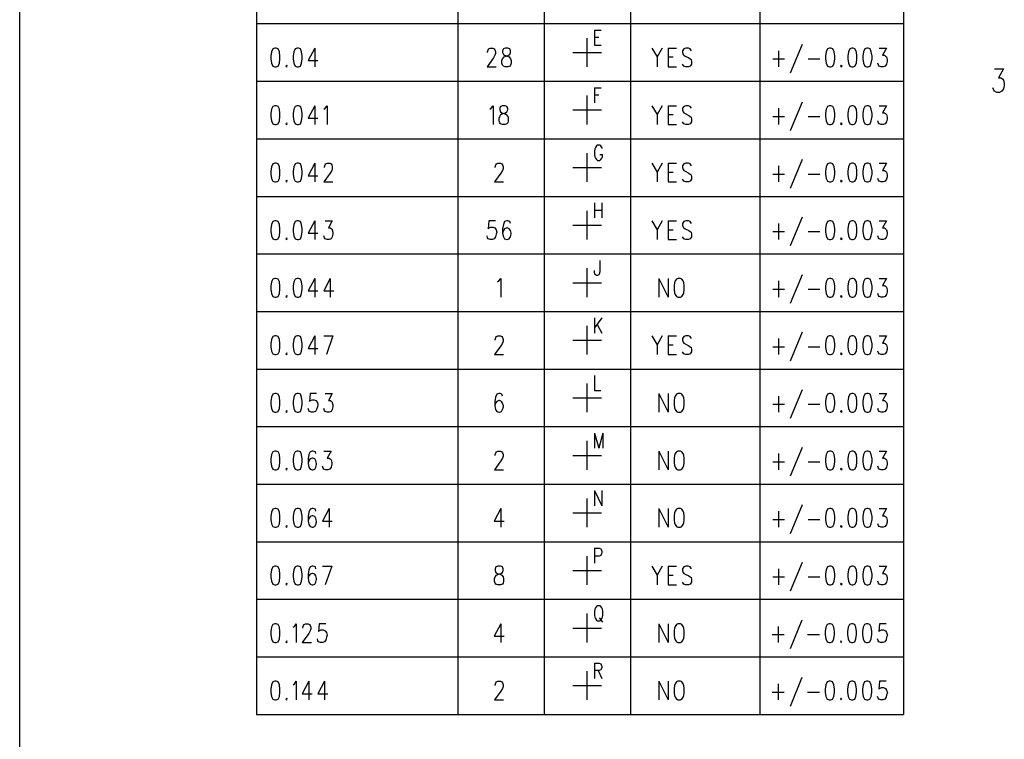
# Model space of a CAD drawing. Extents: x 11.9 to 28.1, y 10.8 to 21.2.
# Tile 3 of 26: x 11.9 to 16, y 15.1 to 18.1. Entities that reach past the tile are written whole.
import ezdxf

# ---------------------------------------------------------------- set-up
doc = ezdxf.new("R2010")
doc.units = 0
doc.header["$MEASUREMENT"] = 0
doc.layers.add('LAYNR1', color=2, linetype='Continuous')

msp = doc.modelspace()

# ---------------------------------------------------------------- linework, layer by layer
at = {"layer": 'LAYNR1'}
for points in [[(11.892, 10.799), (11.892, 21.199)], [(12.88, 20.208), (12.88, 15.168)], [(13.72, 20.208), (13.72, 15.168)], [(14.08, 20.208), (14.08, 15.168)], [(14.44, 20.208), (14.44, 15.168)], [(14.98, 20.208), (14.98, 15.168)], [(15.58, 20.208), (15.58, 15.168)], [(12.88, 18.048), (15.58, 18.048)], [(14.29, 18.021), (14.29, 17.958)], [(14.29, 18.021), (14.318, 18.021)], [(14.26, 17.868), (14.26, 17.988)], [(14.29, 17.991), (14.308, 17.991)], [(14.29, 17.958), (14.318, 17.958)], [(15.156, 17.961), (15.107, 17.841)], [(13.123, 17.946), (13.096, 17.894), (13.136, 17.894)], [(13.123, 17.946), (13.123, 17.868)], [(13.844, 17.928), (13.844, 17.931), (13.847, 17.939), (13.85, 17.943), (13.855, 17.946), (13.866, 17.946), (13.872, 17.943), (13.874, 17.939), (13.877, 17.931), (13.877, 17.924), (13.874, 17.916), (13.869, 17.905), (13.842, 17.868), (13.88, 17.868)], [(14.2, 17.928), (14.32, 17.928)], [(14.529, 17.946), (14.551, 17.909), (14.551, 17.868)], [(14.573, 17.946), (14.551, 17.909)], [(14.597, 17.946), (14.597, 17.868)], [(14.597, 17.946), (14.633, 17.946)], [(14.695, 17.935), (14.69, 17.943), (14.682, 17.946), (14.671, 17.946), (14.663, 17.943), (14.657, 17.935), (14.657, 17.928), (14.66, 17.92), (14.663, 17.916), (14.668, 17.913), (14.684, 17.905), (14.69, 17.901), (14.693, 17.898), (14.695, 17.89), (14.695, 17.879), (14.69, 17.871), (14.682, 17.868), (14.671, 17.868), (14.663, 17.871), (14.657, 17.879)], [(15.058, 17.935), (15.058, 17.868)], [(15.478, 17.946), (15.508, 17.946), (15.492, 17.916), (15.5, 17.916), (15.505, 17.913), (15.508, 17.909), (15.511, 17.898), (15.511, 17.89), (15.508, 17.879), (15.503, 17.871), (15.494, 17.868), (15.486, 17.868), (15.478, 17.871), (15.475, 17.875), (15.473, 17.883)], [(14.597, 17.909), (14.619, 17.909)], [(15.034, 17.901), (15.083, 17.901)], [(15.181, 17.901), (15.23, 17.901)], [(14.597, 17.868), (14.633, 17.868)], [(15.959, 17.86), (15.997, 17.86), (15.976, 17.822), (15.986, 17.822), (15.993, 17.818), (15.997, 17.813), (16, 17.799), (16, 17.79), (15.997, 17.776), (15.99, 17.766), (15.98, 17.761), (15.969, 17.761), (15.959, 17.766), (15.956, 17.771), (15.952, 17.78)], [(12.88, 17.808), (15.58, 17.808)], [(14.26, 17.628), (14.26, 17.748)], [(14.29, 17.781), (14.29, 17.718)], [(14.29, 17.781), (14.318, 17.781)], [(14.29, 17.751), (14.308, 17.751)], [(13.123, 17.706), (13.096, 17.654), (13.136, 17.654)], [(13.123, 17.706), (13.123, 17.628)], [(13.161, 17.691), (13.166, 17.695), (13.175, 17.706), (13.175, 17.628)], [(13.854, 17.691), (13.859, 17.695), (13.868, 17.706), (13.868, 17.628)], [(14.529, 17.706), (14.551, 17.669), (14.551, 17.628)], [(14.573, 17.706), (14.551, 17.669)], [(14.597, 17.706), (14.597, 17.628)], [(14.597, 17.706), (14.633, 17.706)], [(14.695, 17.695), (14.69, 17.703), (14.682, 17.706), (14.671, 17.706), (14.663, 17.703), (14.657, 17.695), (14.657, 17.688), (14.66, 17.68), (14.663, 17.676), (14.668, 17.673), (14.684, 17.665), (14.69, 17.661), (14.693, 17.658), (14.695, 17.65), (14.695, 17.639), (14.69, 17.631), (14.682, 17.628), (14.671, 17.628), (14.663, 17.631), (14.657, 17.639)], [(15.156, 17.721), (15.107, 17.601)], [(15.478, 17.706), (15.508, 17.706), (15.492, 17.676), (15.5, 17.676), (15.505, 17.673), (15.508, 17.669), (15.511, 17.658), (15.511, 17.65), (15.508, 17.639), (15.503, 17.631), (15.494, 17.628), (15.486, 17.628), (15.478, 17.631), (15.475, 17.635), (15.473, 17.643)], [(14.2, 17.688), (14.32, 17.688)], [(14.597, 17.669), (14.619, 17.669)], [(15.058, 17.695), (15.058, 17.628)], [(14.597, 17.628), (14.633, 17.628)], [(15.034, 17.661), (15.083, 17.661)], [(15.181, 17.661), (15.23, 17.661)], [(12.88, 17.568), (15.58, 17.568)], [(14.26, 17.388), (14.26, 17.508)], [(14.323, 17.526), (14.321, 17.532), (14.316, 17.538), (14.312, 17.541), (14.303, 17.541), (14.299, 17.538), (14.294, 17.532), (14.292, 17.526), (14.29, 17.517), (14.29, 17.502), (14.292, 17.493), (14.294, 17.487), (14.299, 17.481), (14.303, 17.478), (14.312, 17.478), (14.316, 17.481), (14.321, 17.487), (14.323, 17.493), (14.323, 17.502)], [(14.312, 17.502), (14.323, 17.502)], [(13.123, 17.466), (13.096, 17.414), (13.136, 17.414)], [(13.123, 17.466), (13.123, 17.388)], [(13.164, 17.448), (13.164, 17.451), (13.166, 17.459), (13.169, 17.463), (13.175, 17.466), (13.186, 17.466), (13.191, 17.463), (13.194, 17.459), (13.196, 17.451), (13.196, 17.444), (13.194, 17.436), (13.188, 17.425), (13.161, 17.388), (13.199, 17.388)], [(13.876, 17.448), (13.876, 17.451), (13.879, 17.459), (13.881, 17.463), (13.887, 17.466), (13.898, 17.466), (13.903, 17.463), (13.906, 17.459), (13.909, 17.451), (13.909, 17.444), (13.906, 17.436), (13.9, 17.425), (13.873, 17.388), (13.911, 17.388)], [(14.529, 17.466), (14.551, 17.429), (14.551, 17.388)], [(14.573, 17.466), (14.551, 17.429)], [(14.597, 17.466), (14.597, 17.388)], [(14.597, 17.466), (14.633, 17.466)], [(14.695, 17.455), (14.69, 17.463), (14.682, 17.466), (14.671, 17.466), (14.663, 17.463), (14.657, 17.455), (14.657, 17.448), (14.66, 17.44), (14.663, 17.436), (14.668, 17.433), (14.684, 17.425), (14.69, 17.421), (14.693, 17.418), (14.695, 17.41), (14.695, 17.399), (14.69, 17.391), (14.682, 17.388), (14.671, 17.388), (14.663, 17.391), (14.657, 17.399)], [(15.156, 17.481), (15.107, 17.361)], [(15.478, 17.466), (15.508, 17.466), (15.492, 17.436), (15.5, 17.436), (15.505, 17.433), (15.508, 17.429), (15.511, 17.418), (15.511, 17.41), (15.508, 17.399), (15.503, 17.391), (15.494, 17.388), (15.486, 17.388), (15.478, 17.391), (15.475, 17.395), (15.473, 17.403)], [(14.2, 17.448), (14.32, 17.448)], [(14.597, 17.429), (14.619, 17.429)], [(15.034, 17.421), (15.083, 17.421)], [(15.058, 17.455), (15.058, 17.388)], [(15.181, 17.421), (15.23, 17.421)], [(14.597, 17.388), (14.633, 17.388)], [(12.88, 17.328), (15.58, 17.328)], [(14.29, 17.301), (14.29, 17.238)], [(14.321, 17.301), (14.321, 17.238)], [(14.26, 17.148), (14.26, 17.268)], [(14.29, 17.271), (14.321, 17.271)], [(13.123, 17.226), (13.096, 17.174), (13.136, 17.174)], [(13.123, 17.226), (13.123, 17.148)], [(13.166, 17.226), (13.196, 17.226), (13.18, 17.196), (13.188, 17.196), (13.194, 17.193), (13.196, 17.189), (13.199, 17.178), (13.199, 17.17), (13.196, 17.159), (13.191, 17.151), (13.183, 17.148), (13.175, 17.148), (13.166, 17.151), (13.164, 17.155), (13.161, 17.163)], [(13.877, 17.226), (13.85, 17.226), (13.847, 17.193), (13.85, 17.196), (13.858, 17.2), (13.866, 17.2), (13.874, 17.196), (13.88, 17.189), (13.883, 17.178), (13.88, 17.17), (13.877, 17.159), (13.872, 17.151), (13.864, 17.148), (13.855, 17.148), (13.847, 17.151), (13.844, 17.155), (13.842, 17.163)], [(13.94, 17.215), (13.937, 17.223), (13.929, 17.226), (13.924, 17.226), (13.915, 17.223), (13.91, 17.211), (13.907, 17.193), (13.907, 17.174), (13.91, 17.159), (13.915, 17.151), (13.924, 17.148), (13.926, 17.148), (13.934, 17.151), (13.94, 17.159), (13.943, 17.17), (13.943, 17.174), (13.94, 17.185), (13.934, 17.193), (13.926, 17.196), (13.924, 17.196), (13.915, 17.193), (13.91, 17.185), (13.907, 17.174)], [(14.529, 17.226), (14.551, 17.189), (14.551, 17.148)], [(14.573, 17.226), (14.551, 17.189)], [(14.597, 17.226), (14.597, 17.148)], [(14.597, 17.226), (14.633, 17.226)], [(14.695, 17.215), (14.69, 17.223), (14.682, 17.226), (14.671, 17.226), (14.663, 17.223), (14.657, 17.215), (14.657, 17.208), (14.66, 17.2), (14.663, 17.196), (14.668, 17.193), (14.684, 17.185), (14.69, 17.181), (14.693, 17.178), (14.695, 17.17), (14.695, 17.159), (14.69, 17.151), (14.682, 17.148), (14.671, 17.148), (14.663, 17.151), (14.657, 17.159)], [(15.058, 17.215), (15.058, 17.148)], [(15.156, 17.241), (15.107, 17.121)], [(15.478, 17.226), (15.508, 17.226), (15.492, 17.196), (15.5, 17.196), (15.505, 17.193), (15.508, 17.189), (15.511, 17.178), (15.511, 17.17), (15.508, 17.159), (15.503, 17.151), (15.494, 17.148), (15.486, 17.148), (15.478, 17.151), (15.475, 17.155), (15.473, 17.163)], [(14.2, 17.208), (14.32, 17.208)], [(14.597, 17.189), (14.619, 17.189)], [(15.034, 17.181), (15.083, 17.181)], [(15.181, 17.181), (15.23, 17.181)], [(14.597, 17.148), (14.633, 17.148)], [(12.88, 17.088), (15.58, 17.088)], [(14.312, 17.061), (14.312, 17.013), (14.31, 17.004), (14.308, 17.001), (14.303, 16.998), (14.299, 16.998), (14.294, 17.001), (14.292, 17.004), (14.29, 17.013), (14.29, 17.019)], [(14.26, 16.908), (14.26, 17.028)], [(13.123, 16.986), (13.096, 16.934), (13.136, 16.934)], [(13.123, 16.986), (13.123, 16.908)], [(13.188, 16.986), (13.161, 16.934), (13.202, 16.934)], [(13.188, 16.986), (13.188, 16.908)], [(13.885, 16.971), (13.891, 16.975), (13.899, 16.986), (13.899, 16.908)], [(14.2, 16.968), (14.32, 16.968)], [(14.559, 16.986), (14.559, 16.908)], [(14.559, 16.986), (14.597, 16.908)], [(14.597, 16.986), (14.597, 16.908)], [(15.058, 16.975), (15.058, 16.908)], [(15.156, 17.001), (15.107, 16.881)], [(15.478, 16.986), (15.508, 16.986), (15.492, 16.956), (15.5, 16.956), (15.505, 16.953), (15.508, 16.949), (15.511, 16.938), (15.511, 16.93), (15.508, 16.919), (15.503, 16.911), (15.494, 16.908), (15.486, 16.908), (15.478, 16.911), (15.475, 16.915), (15.473, 16.923)], [(15.034, 16.941), (15.083, 16.941)], [(15.181, 16.941), (15.23, 16.941)], [(12.88, 16.848), (15.58, 16.848)], [(14.29, 16.821), (14.29, 16.758)], [(14.321, 16.821), (14.29, 16.779)], [(14.26, 16.668), (14.26, 16.788)], [(14.301, 16.794), (14.321, 16.758)], [(15.156, 16.761), (15.107, 16.641)], [(13.123, 16.746), (13.096, 16.694), (13.136, 16.694)], [(13.123, 16.746), (13.123, 16.668)], [(13.161, 16.746), (13.199, 16.746)], [(13.199, 16.746), (13.172, 16.668)], [(13.876, 16.728), (13.876, 16.731), (13.879, 16.739), (13.881, 16.743), (13.887, 16.746), (13.898, 16.746), (13.903, 16.743), (13.906, 16.739), (13.909, 16.731), (13.909, 16.724), (13.906, 16.716), (13.9, 16.705), (13.873, 16.668), (13.911, 16.668)], [(14.2, 16.728), (14.32, 16.728)], [(14.529, 16.746), (14.551, 16.709), (14.551, 16.668)], [(14.573, 16.746), (14.551, 16.709)], [(14.597, 16.746), (14.597, 16.668)], [(14.597, 16.746), (14.633, 16.746)], [(14.695, 16.735), (14.69, 16.743), (14.682, 16.746), (14.671, 16.746), (14.663, 16.743), (14.657, 16.735), (14.657, 16.728), (14.66, 16.72), (14.663, 16.716), (14.668, 16.713), (14.684, 16.705), (14.69, 16.701), (14.693, 16.698), (14.695, 16.69), (14.695, 16.679), (14.69, 16.671), (14.682, 16.668), (14.671, 16.668), (14.663, 16.671), (14.657, 16.679)], [(15.058, 16.735), (15.058, 16.668)], [(15.478, 16.746), (15.508, 16.746), (15.492, 16.716), (15.5, 16.716), (15.505, 16.713), (15.508, 16.709), (15.511, 16.698), (15.511, 16.69), (15.508, 16.679), (15.503, 16.671), (15.494, 16.668), (15.486, 16.668), (15.478, 16.671), (15.475, 16.675), (15.473, 16.683)], [(14.597, 16.709), (14.619, 16.709)], [(15.034, 16.701), (15.083, 16.701)], [(15.181, 16.701), (15.23, 16.701)], [(14.597, 16.668), (14.633, 16.668)], [(12.88, 16.608), (15.58, 16.608)], [(14.29, 16.581), (14.29, 16.518), (14.316, 16.518)], [(14.26, 16.428), (14.26, 16.548)], [(15.156, 16.521), (15.107, 16.401)], [(13.131, 16.506), (13.104, 16.506), (13.101, 16.473), (13.104, 16.476), (13.112, 16.48), (13.12, 16.48), (13.128, 16.476), (13.134, 16.469), (13.136, 16.458), (13.134, 16.45), (13.131, 16.439), (13.126, 16.431), (13.117, 16.428), (13.109, 16.428), (13.101, 16.431), (13.098, 16.435), (13.096, 16.443)], [(13.166, 16.506), (13.196, 16.506), (13.18, 16.476), (13.188, 16.476), (13.194, 16.473), (13.196, 16.469), (13.199, 16.458), (13.199, 16.45), (13.196, 16.439), (13.191, 16.431), (13.183, 16.428), (13.175, 16.428), (13.166, 16.431), (13.164, 16.435), (13.161, 16.443)], [(13.907, 16.495), (13.904, 16.503), (13.896, 16.506), (13.891, 16.506), (13.883, 16.503), (13.877, 16.491), (13.874, 16.473), (13.874, 16.454), (13.877, 16.439), (13.883, 16.431), (13.891, 16.428), (13.894, 16.428), (13.902, 16.431), (13.907, 16.439), (13.91, 16.45), (13.91, 16.454), (13.907, 16.465), (13.902, 16.473), (13.894, 16.476), (13.891, 16.476), (13.883, 16.473), (13.877, 16.465), (13.874, 16.454)], [(14.2, 16.488), (14.32, 16.488)], [(14.559, 16.506), (14.559, 16.428)], [(14.559, 16.506), (14.597, 16.428)], [(14.597, 16.506), (14.597, 16.428)], [(15.058, 16.495), (15.058, 16.428)], [(15.478, 16.506), (15.508, 16.506), (15.492, 16.476), (15.5, 16.476), (15.505, 16.473), (15.508, 16.469), (15.511, 16.458), (15.511, 16.45), (15.508, 16.439), (15.503, 16.431), (15.494, 16.428), (15.486, 16.428), (15.478, 16.431), (15.475, 16.435), (15.473, 16.443)], [(15.034, 16.461), (15.083, 16.461)], [(15.181, 16.461), (15.23, 16.461)], [(12.88, 16.368), (15.58, 16.368)], [(14.29, 16.341), (14.29, 16.278)], [(14.29, 16.341), (14.308, 16.278)], [(14.325, 16.341), (14.308, 16.278)], [(14.325, 16.341), (14.325, 16.278)], [(14.26, 16.188), (14.26, 16.308)], [(15.156, 16.281), (15.107, 16.161)], [(13.128, 16.255), (13.126, 16.263), (13.117, 16.266), (13.112, 16.266), (13.104, 16.263), (13.098, 16.251), (13.096, 16.233), (13.096, 16.214), (13.098, 16.199), (13.104, 16.191), (13.112, 16.188), (13.115, 16.188), (13.123, 16.191), (13.128, 16.199), (13.131, 16.21), (13.131, 16.214), (13.128, 16.225), (13.123, 16.233), (13.115, 16.236), (13.112, 16.236), (13.104, 16.233), (13.098, 16.225), (13.096, 16.214)], [(13.161, 16.266), (13.191, 16.266), (13.175, 16.236), (13.183, 16.236), (13.188, 16.233), (13.191, 16.229), (13.194, 16.218), (13.194, 16.21), (13.191, 16.199), (13.186, 16.191), (13.177, 16.188), (13.169, 16.188), (13.161, 16.191), (13.158, 16.195), (13.156, 16.203)], [(13.876, 16.248), (13.876, 16.251), (13.879, 16.259), (13.881, 16.263), (13.887, 16.266), (13.898, 16.266), (13.903, 16.263), (13.906, 16.259), (13.909, 16.251), (13.909, 16.244), (13.906, 16.236), (13.9, 16.225), (13.873, 16.188), (13.911, 16.188)], [(14.2, 16.248), (14.32, 16.248)], [(14.559, 16.266), (14.559, 16.188)], [(14.559, 16.266), (14.597, 16.188)], [(14.597, 16.266), (14.597, 16.188)], [(15.058, 16.255), (15.058, 16.188)], [(15.478, 16.266), (15.508, 16.266), (15.492, 16.236), (15.5, 16.236), (15.505, 16.233), (15.508, 16.229), (15.511, 16.218), (15.511, 16.21), (15.508, 16.199), (15.503, 16.191), (15.494, 16.188), (15.486, 16.188), (15.478, 16.191), (15.475, 16.195), (15.473, 16.203)], [(15.034, 16.221), (15.083, 16.221)], [(15.181, 16.221), (15.23, 16.221)], [(12.88, 16.128), (15.58, 16.128)], [(14.26, 15.948), (14.26, 16.068)], [(14.29, 16.101), (14.29, 16.038)], [(14.29, 16.101), (14.321, 16.038)], [(14.321, 16.101), (14.321, 16.038)], [(13.128, 16.015), (13.126, 16.023), (13.117, 16.026), (13.112, 16.026), (13.104, 16.023), (13.098, 16.011), (13.096, 15.993), (13.096, 15.974), (13.098, 15.959), (13.104, 15.951), (13.112, 15.948), (13.115, 15.948), (13.123, 15.951), (13.128, 15.959), (13.131, 15.97), (13.131, 15.974), (13.128, 15.985), (13.123, 15.993), (13.115, 15.996), (13.112, 15.996), (13.104, 15.993), (13.098, 15.985), (13.096, 15.974)], [(13.183, 16.026), (13.156, 15.974), (13.196, 15.974)], [(13.183, 16.026), (13.183, 15.948)], [(13.899, 16.026), (13.872, 15.974), (13.913, 15.974)], [(13.899, 16.026), (13.899, 15.948)], [(14.559, 16.026), (14.559, 15.948)], [(14.559, 16.026), (14.597, 15.948)], [(14.597, 16.026), (14.597, 15.948)], [(15.156, 16.041), (15.107, 15.921)], [(15.478, 16.026), (15.508, 16.026), (15.492, 15.996), (15.5, 15.996), (15.505, 15.993), (15.508, 15.989), (15.511, 15.978), (15.511, 15.97), (15.508, 15.959), (15.503, 15.951), (15.494, 15.948), (15.486, 15.948), (15.478, 15.951), (15.475, 15.955), (15.473, 15.963)], [(14.2, 16.008), (14.32, 16.008)], [(15.034, 15.981), (15.083, 15.981)], [(15.058, 16.015), (15.058, 15.948)], [(15.181, 15.981), (15.23, 15.981)], [(12.88, 15.888), (15.58, 15.888)], [(14.29, 15.861), (14.29, 15.798)], [(14.29, 15.861), (14.31, 15.861), (14.316, 15.858), (14.318, 15.855), (14.321, 15.849), (14.321, 15.84), (14.318, 15.834), (14.316, 15.831), (14.31, 15.828), (14.29, 15.828)], [(14.26, 15.708), (14.26, 15.828)], [(13.128, 15.775), (13.126, 15.783), (13.117, 15.786), (13.112, 15.786), (13.104, 15.783), (13.098, 15.771), (13.096, 15.753), (13.096, 15.734), (13.098, 15.719), (13.104, 15.711), (13.112, 15.708), (13.115, 15.708), (13.123, 15.711), (13.128, 15.719), (13.131, 15.73), (13.131, 15.734), (13.128, 15.745), (13.123, 15.753), (13.115, 15.756), (13.112, 15.756), (13.104, 15.753), (13.098, 15.745), (13.096, 15.734)], [(13.156, 15.786), (13.194, 15.786)], [(13.194, 15.786), (13.166, 15.708)], [(14.529, 15.786), (14.551, 15.749), (14.551, 15.708)], [(14.573, 15.786), (14.551, 15.749)], [(14.597, 15.786), (14.597, 15.708)], [(14.597, 15.786), (14.633, 15.786)], [(14.695, 15.775), (14.69, 15.783), (14.682, 15.786), (14.671, 15.786), (14.663, 15.783), (14.657, 15.775), (14.657, 15.768), (14.66, 15.76), (14.663, 15.756), (14.668, 15.753), (14.684, 15.745), (14.69, 15.741), (14.693, 15.738), (14.695, 15.73), (14.695, 15.719), (14.69, 15.711), (14.682, 15.708), (14.671, 15.708), (14.663, 15.711), (14.657, 15.719)], [(15.058, 15.775), (15.058, 15.708)], [(15.156, 15.801), (15.107, 15.681)], [(15.478, 15.786), (15.508, 15.786), (15.492, 15.756), (15.5, 15.756), (15.505, 15.753), (15.508, 15.749), (15.511, 15.738), (15.511, 15.73), (15.508, 15.719), (15.503, 15.711), (15.494, 15.708), (15.486, 15.708), (15.478, 15.711), (15.475, 15.715), (15.473, 15.723)], [(14.2, 15.768), (14.32, 15.768)], [(14.597, 15.749), (14.619, 15.749)], [(15.034, 15.741), (15.083, 15.741)], [(15.181, 15.741), (15.23, 15.741)], [(14.597, 15.708), (14.633, 15.708)], [(12.88, 15.648), (15.58, 15.648)], [(14.26, 15.468), (14.26, 15.588)], [(14.31, 15.57), (14.323, 15.552)], [(13.033, 15.531), (13.038, 15.535), (13.046, 15.546), (13.046, 15.468)], [(13.074, 15.528), (13.074, 15.531), (13.076, 15.539), (13.079, 15.543), (13.085, 15.546), (13.096, 15.546), (13.101, 15.543), (13.104, 15.539), (13.106, 15.531), (13.106, 15.524), (13.104, 15.516), (13.098, 15.505), (13.071, 15.468), (13.109, 15.468)], [(13.169, 15.546), (13.142, 15.546), (13.139, 15.513), (13.142, 15.516), (13.15, 15.52), (13.158, 15.52), (13.166, 15.516), (13.172, 15.509), (13.175, 15.498), (13.172, 15.49), (13.169, 15.479), (13.164, 15.471), (13.156, 15.468), (13.147, 15.468), (13.139, 15.471), (13.136, 15.475), (13.134, 15.483)], [(13.899, 15.546), (13.872, 15.494), (13.913, 15.494)], [(13.899, 15.546), (13.899, 15.468)], [(14.559, 15.546), (14.559, 15.468)], [(14.559, 15.546), (14.597, 15.468)], [(14.597, 15.546), (14.597, 15.468)], [(15.057, 15.535), (15.057, 15.468)], [(15.155, 15.561), (15.106, 15.441)], [(15.507, 15.546), (15.479, 15.546), (15.477, 15.513), (15.479, 15.516), (15.488, 15.52), (15.496, 15.52), (15.504, 15.516), (15.509, 15.509), (15.512, 15.498), (15.509, 15.49), (15.507, 15.479), (15.501, 15.471), (15.493, 15.468), (15.485, 15.468), (15.477, 15.471), (15.474, 15.475), (15.471, 15.483)], [(14.2, 15.528), (14.32, 15.528)], [(15.032, 15.501), (15.081, 15.501)], [(15.179, 15.501), (15.229, 15.501)], [(12.88, 15.408), (15.58, 15.408)], [(14.29, 15.381), (14.29, 15.318)], [(14.29, 15.381), (14.31, 15.381), (14.316, 15.378), (14.318, 15.375), (14.321, 15.369), (14.321, 15.363), (14.318, 15.357), (14.316, 15.354), (14.31, 15.351), (14.29, 15.351)], [(14.26, 15.228), (14.26, 15.348)], [(14.305, 15.351), (14.321, 15.318)], [(13.033, 15.291), (13.038, 15.295), (13.046, 15.306), (13.046, 15.228)], [(13.098, 15.306), (13.071, 15.254), (13.112, 15.254)], [(13.098, 15.306), (13.098, 15.228)], [(13.164, 15.306), (13.136, 15.254), (13.177, 15.254)], [(13.164, 15.306), (13.164, 15.228)], [(13.876, 15.288), (13.876, 15.291), (13.879, 15.299), (13.881, 15.303), (13.887, 15.306), (13.898, 15.306), (13.903, 15.303), (13.906, 15.299), (13.909, 15.291), (13.909, 15.284), (13.906, 15.276), (13.9, 15.265), (13.873, 15.228), (13.911, 15.228)], [(14.2, 15.288), (14.32, 15.288)], [(14.559, 15.306), (14.559, 15.228)], [(14.559, 15.306), (14.597, 15.228)], [(14.597, 15.306), (14.597, 15.228)], [(15.057, 15.295), (15.057, 15.228)], [(15.155, 15.321), (15.106, 15.201)], [(15.507, 15.306), (15.479, 15.306), (15.477, 15.273), (15.479, 15.276), (15.488, 15.28), (15.496, 15.28), (15.504, 15.276), (15.509, 15.269), (15.512, 15.258), (15.509, 15.25), (15.507, 15.239), (15.501, 15.231), (15.493, 15.228), (15.485, 15.228), (15.477, 15.231), (15.474, 15.235), (15.471, 15.243)], [(15.032, 15.261), (15.081, 15.261)], [(15.179, 15.261), (15.229, 15.261)], [(12.88, 15.168), (15.58, 15.168)]]:
    msp.add_lwpolyline(points, dxfattribs=at)
for points in [[(12.956, 17.946), (12.948, 17.943), (12.943, 17.931), (12.94, 17.913), (12.94, 17.901), (12.943, 17.883), (12.948, 17.871), (12.956, 17.868), (12.962, 17.868), (12.97, 17.871), (12.976, 17.883), (12.978, 17.901), (12.978, 17.913), (12.976, 17.931), (12.97, 17.943), (12.962, 17.946), (12.956, 17.946)], [(13.049, 17.946), (13.041, 17.943), (13.036, 17.931), (13.033, 17.913), (13.033, 17.901), (13.036, 17.883), (13.041, 17.871), (13.049, 17.868), (13.055, 17.868), (13.063, 17.871), (13.068, 17.883), (13.071, 17.901), (13.071, 17.913), (13.068, 17.931), (13.063, 17.943), (13.055, 17.946), (13.049, 17.946)], [(13.918, 17.946), (13.91, 17.943), (13.907, 17.935), (13.907, 17.928), (13.91, 17.92), (13.915, 17.916), (13.926, 17.913), (13.934, 17.909), (13.94, 17.901), (13.943, 17.894), (13.943, 17.883), (13.94, 17.875), (13.937, 17.871), (13.929, 17.868), (13.918, 17.868), (13.91, 17.871), (13.907, 17.875), (13.904, 17.883), (13.904, 17.894), (13.907, 17.901), (13.913, 17.909), (13.921, 17.913), (13.932, 17.916), (13.937, 17.92), (13.94, 17.928), (13.94, 17.935), (13.937, 17.943), (13.929, 17.946), (13.918, 17.946)], [(15.271, 17.946), (15.263, 17.943), (15.257, 17.931), (15.254, 17.913), (15.254, 17.901), (15.257, 17.883), (15.263, 17.871), (15.271, 17.868), (15.276, 17.868), (15.284, 17.871), (15.29, 17.883), (15.293, 17.901), (15.293, 17.913), (15.29, 17.931), (15.284, 17.943), (15.276, 17.946), (15.271, 17.946)], [(15.364, 17.946), (15.355, 17.943), (15.35, 17.931), (15.347, 17.913), (15.347, 17.901), (15.35, 17.883), (15.355, 17.871), (15.364, 17.868), (15.369, 17.868), (15.377, 17.871), (15.383, 17.883), (15.385, 17.901), (15.385, 17.913), (15.383, 17.931), (15.377, 17.943), (15.369, 17.946), (15.364, 17.946)], [(15.426, 17.946), (15.418, 17.943), (15.413, 17.931), (15.41, 17.913), (15.41, 17.901), (15.413, 17.883), (15.418, 17.871), (15.426, 17.868), (15.432, 17.868), (15.44, 17.871), (15.445, 17.883), (15.448, 17.901), (15.448, 17.913), (15.445, 17.931), (15.44, 17.943), (15.432, 17.946), (15.426, 17.946)], [(13.006, 17.875), (13.003, 17.871), (13.006, 17.868), (13.008, 17.871), (13.006, 17.875)], [(15.32, 17.875), (15.317, 17.871), (15.32, 17.868), (15.323, 17.871), (15.32, 17.875)], [(12.956, 17.706), (12.948, 17.703), (12.943, 17.691), (12.94, 17.673), (12.94, 17.661), (12.943, 17.643), (12.948, 17.631), (12.956, 17.628), (12.962, 17.628), (12.97, 17.631), (12.976, 17.643), (12.978, 17.661), (12.978, 17.673), (12.976, 17.691), (12.97, 17.703), (12.962, 17.706), (12.956, 17.706)], [(13.049, 17.706), (13.041, 17.703), (13.036, 17.691), (13.033, 17.673), (13.033, 17.661), (13.036, 17.643), (13.041, 17.631), (13.049, 17.628), (13.055, 17.628), (13.063, 17.631), (13.068, 17.643), (13.071, 17.661), (13.071, 17.673), (13.068, 17.691), (13.063, 17.703), (13.055, 17.706), (13.049, 17.706)], [(13.906, 17.706), (13.898, 17.703), (13.895, 17.695), (13.895, 17.688), (13.898, 17.68), (13.903, 17.676), (13.914, 17.673), (13.922, 17.669), (13.928, 17.661), (13.93, 17.654), (13.93, 17.643), (13.928, 17.635), (13.925, 17.631), (13.917, 17.628), (13.906, 17.628), (13.898, 17.631), (13.895, 17.635), (13.892, 17.643), (13.892, 17.654), (13.895, 17.661), (13.9, 17.669), (13.909, 17.673), (13.919, 17.676), (13.925, 17.68), (13.928, 17.688), (13.928, 17.695), (13.925, 17.703), (13.917, 17.706), (13.906, 17.706)], [(15.271, 17.706), (15.263, 17.703), (15.257, 17.691), (15.254, 17.673), (15.254, 17.661), (15.257, 17.643), (15.263, 17.631), (15.271, 17.628), (15.276, 17.628), (15.284, 17.631), (15.29, 17.643), (15.293, 17.661), (15.293, 17.673), (15.29, 17.691), (15.284, 17.703), (15.276, 17.706), (15.271, 17.706)], [(15.364, 17.706), (15.355, 17.703), (15.35, 17.691), (15.347, 17.673), (15.347, 17.661), (15.35, 17.643), (15.355, 17.631), (15.364, 17.628), (15.369, 17.628), (15.377, 17.631), (15.383, 17.643), (15.385, 17.661), (15.385, 17.673), (15.383, 17.691), (15.377, 17.703), (15.369, 17.706), (15.364, 17.706)], [(15.426, 17.706), (15.418, 17.703), (15.413, 17.691), (15.41, 17.673), (15.41, 17.661), (15.413, 17.643), (15.418, 17.631), (15.426, 17.628), (15.432, 17.628), (15.44, 17.631), (15.445, 17.643), (15.448, 17.661), (15.448, 17.673), (15.445, 17.691), (15.44, 17.703), (15.432, 17.706), (15.426, 17.706)], [(13.006, 17.635), (13.003, 17.631), (13.006, 17.628), (13.008, 17.631), (13.006, 17.635)], [(15.32, 17.635), (15.317, 17.631), (15.32, 17.628), (15.323, 17.631), (15.32, 17.635)], [(12.956, 17.466), (12.948, 17.463), (12.943, 17.451), (12.94, 17.433), (12.94, 17.421), (12.943, 17.403), (12.948, 17.391), (12.956, 17.388), (12.962, 17.388), (12.97, 17.391), (12.976, 17.403), (12.978, 17.421), (12.978, 17.433), (12.976, 17.451), (12.97, 17.463), (12.962, 17.466), (12.956, 17.466)], [(13.049, 17.466), (13.041, 17.463), (13.036, 17.451), (13.033, 17.433), (13.033, 17.421), (13.036, 17.403), (13.041, 17.391), (13.049, 17.388), (13.055, 17.388), (13.063, 17.391), (13.068, 17.403), (13.071, 17.421), (13.071, 17.433), (13.068, 17.451), (13.063, 17.463), (13.055, 17.466), (13.049, 17.466)], [(15.271, 17.466), (15.263, 17.463), (15.257, 17.451), (15.254, 17.433), (15.254, 17.421), (15.257, 17.403), (15.263, 17.391), (15.271, 17.388), (15.276, 17.388), (15.284, 17.391), (15.29, 17.403), (15.293, 17.421), (15.293, 17.433), (15.29, 17.451), (15.284, 17.463), (15.276, 17.466), (15.271, 17.466)], [(15.364, 17.466), (15.355, 17.463), (15.35, 17.451), (15.347, 17.433), (15.347, 17.421), (15.35, 17.403), (15.355, 17.391), (15.364, 17.388), (15.369, 17.388), (15.377, 17.391), (15.383, 17.403), (15.385, 17.421), (15.385, 17.433), (15.383, 17.451), (15.377, 17.463), (15.369, 17.466), (15.364, 17.466)], [(15.426, 17.466), (15.418, 17.463), (15.413, 17.451), (15.41, 17.433), (15.41, 17.421), (15.413, 17.403), (15.418, 17.391), (15.426, 17.388), (15.432, 17.388), (15.44, 17.391), (15.445, 17.403), (15.448, 17.421), (15.448, 17.433), (15.445, 17.451), (15.44, 17.463), (15.432, 17.466), (15.426, 17.466)], [(13.006, 17.395), (13.003, 17.391), (13.006, 17.388), (13.008, 17.391), (13.006, 17.395)], [(15.32, 17.395), (15.317, 17.391), (15.32, 17.388), (15.323, 17.391), (15.32, 17.395)], [(12.956, 17.226), (12.948, 17.223), (12.943, 17.211), (12.94, 17.193), (12.94, 17.181), (12.943, 17.163), (12.948, 17.151), (12.956, 17.148), (12.962, 17.148), (12.97, 17.151), (12.976, 17.163), (12.978, 17.181), (12.978, 17.193), (12.976, 17.211), (12.97, 17.223), (12.962, 17.226), (12.956, 17.226)], [(13.049, 17.226), (13.041, 17.223), (13.036, 17.211), (13.033, 17.193), (13.033, 17.181), (13.036, 17.163), (13.041, 17.151), (13.049, 17.148), (13.055, 17.148), (13.063, 17.151), (13.068, 17.163), (13.071, 17.181), (13.071, 17.193), (13.068, 17.211), (13.063, 17.223), (13.055, 17.226), (13.049, 17.226)], [(15.271, 17.226), (15.263, 17.223), (15.257, 17.211), (15.254, 17.193), (15.254, 17.181), (15.257, 17.163), (15.263, 17.151), (15.271, 17.148), (15.276, 17.148), (15.284, 17.151), (15.29, 17.163), (15.293, 17.181), (15.293, 17.193), (15.29, 17.211), (15.284, 17.223), (15.276, 17.226), (15.271, 17.226)], [(15.364, 17.226), (15.355, 17.223), (15.35, 17.211), (15.347, 17.193), (15.347, 17.181), (15.35, 17.163), (15.355, 17.151), (15.364, 17.148), (15.369, 17.148), (15.377, 17.151), (15.383, 17.163), (15.385, 17.181), (15.385, 17.193), (15.383, 17.211), (15.377, 17.223), (15.369, 17.226), (15.364, 17.226)], [(15.426, 17.226), (15.418, 17.223), (15.413, 17.211), (15.41, 17.193), (15.41, 17.181), (15.413, 17.163), (15.418, 17.151), (15.426, 17.148), (15.432, 17.148), (15.44, 17.151), (15.445, 17.163), (15.448, 17.181), (15.448, 17.193), (15.445, 17.211), (15.44, 17.223), (15.432, 17.226), (15.426, 17.226)], [(13.006, 17.155), (13.003, 17.151), (13.006, 17.148), (13.008, 17.151), (13.006, 17.155)], [(15.32, 17.155), (15.317, 17.151), (15.32, 17.148), (15.323, 17.151), (15.32, 17.155)], [(12.956, 16.986), (12.948, 16.983), (12.943, 16.971), (12.94, 16.953), (12.94, 16.941), (12.943, 16.923), (12.948, 16.911), (12.956, 16.908), (12.962, 16.908), (12.97, 16.911), (12.976, 16.923), (12.978, 16.941), (12.978, 16.953), (12.976, 16.971), (12.97, 16.983), (12.962, 16.986), (12.956, 16.986)], [(13.049, 16.986), (13.041, 16.983), (13.036, 16.971), (13.033, 16.953), (13.033, 16.941), (13.036, 16.923), (13.041, 16.911), (13.049, 16.908), (13.055, 16.908), (13.063, 16.911), (13.068, 16.923), (13.071, 16.941), (13.071, 16.953), (13.068, 16.971), (13.063, 16.983), (13.055, 16.986), (13.049, 16.986)], [(14.638, 16.986), (14.633, 16.983), (14.627, 16.975), (14.624, 16.968), (14.622, 16.956), (14.622, 16.938), (14.624, 16.926), (14.627, 16.919), (14.633, 16.911), (14.638, 16.908), (14.649, 16.908), (14.654, 16.911), (14.66, 16.919), (14.663, 16.926), (14.665, 16.938), (14.665, 16.956), (14.663, 16.968), (14.66, 16.975), (14.654, 16.983), (14.649, 16.986), (14.638, 16.986)], [(15.271, 16.986), (15.263, 16.983), (15.257, 16.971), (15.254, 16.953), (15.254, 16.941), (15.257, 16.923), (15.263, 16.911), (15.271, 16.908), (15.276, 16.908), (15.284, 16.911), (15.29, 16.923), (15.293, 16.941), (15.293, 16.953), (15.29, 16.971), (15.284, 16.983), (15.276, 16.986), (15.271, 16.986)], [(15.364, 16.986), (15.355, 16.983), (15.35, 16.971), (15.347, 16.953), (15.347, 16.941), (15.35, 16.923), (15.355, 16.911), (15.364, 16.908), (15.369, 16.908), (15.377, 16.911), (15.383, 16.923), (15.385, 16.941), (15.385, 16.953), (15.383, 16.971), (15.377, 16.983), (15.369, 16.986), (15.364, 16.986)], [(15.426, 16.986), (15.418, 16.983), (15.413, 16.971), (15.41, 16.953), (15.41, 16.941), (15.413, 16.923), (15.418, 16.911), (15.426, 16.908), (15.432, 16.908), (15.44, 16.911), (15.445, 16.923), (15.448, 16.941), (15.448, 16.953), (15.445, 16.971), (15.44, 16.983), (15.432, 16.986), (15.426, 16.986)], [(13.006, 16.915), (13.003, 16.911), (13.006, 16.908), (13.008, 16.911), (13.006, 16.915)], [(15.32, 16.915), (15.317, 16.911), (15.32, 16.908), (15.323, 16.911), (15.32, 16.915)], [(12.956, 16.746), (12.948, 16.743), (12.943, 16.731), (12.94, 16.713), (12.94, 16.701), (12.943, 16.683), (12.948, 16.671), (12.956, 16.668), (12.962, 16.668), (12.97, 16.671), (12.976, 16.683), (12.978, 16.701), (12.978, 16.713), (12.976, 16.731), (12.97, 16.743), (12.962, 16.746), (12.956, 16.746)], [(13.049, 16.746), (13.041, 16.743), (13.036, 16.731), (13.033, 16.713), (13.033, 16.701), (13.036, 16.683), (13.041, 16.671), (13.049, 16.668), (13.055, 16.668), (13.063, 16.671), (13.068, 16.683), (13.071, 16.701), (13.071, 16.713), (13.068, 16.731), (13.063, 16.743), (13.055, 16.746), (13.049, 16.746)], [(15.271, 16.746), (15.263, 16.743), (15.257, 16.731), (15.254, 16.713), (15.254, 16.701), (15.257, 16.683), (15.263, 16.671), (15.271, 16.668), (15.276, 16.668), (15.284, 16.671), (15.29, 16.683), (15.293, 16.701), (15.293, 16.713), (15.29, 16.731), (15.284, 16.743), (15.276, 16.746), (15.271, 16.746)], [(15.364, 16.746), (15.355, 16.743), (15.35, 16.731), (15.347, 16.713), (15.347, 16.701), (15.35, 16.683), (15.355, 16.671), (15.364, 16.668), (15.369, 16.668), (15.377, 16.671), (15.383, 16.683), (15.385, 16.701), (15.385, 16.713), (15.383, 16.731), (15.377, 16.743), (15.369, 16.746), (15.364, 16.746)], [(15.426, 16.746), (15.418, 16.743), (15.413, 16.731), (15.41, 16.713), (15.41, 16.701), (15.413, 16.683), (15.418, 16.671), (15.426, 16.668), (15.432, 16.668), (15.44, 16.671), (15.445, 16.683), (15.448, 16.701), (15.448, 16.713), (15.445, 16.731), (15.44, 16.743), (15.432, 16.746), (15.426, 16.746)], [(13.006, 16.675), (13.003, 16.671), (13.006, 16.668), (13.008, 16.671), (13.006, 16.675)], [(15.32, 16.675), (15.317, 16.671), (15.32, 16.668), (15.323, 16.671), (15.32, 16.675)], [(12.956, 16.506), (12.948, 16.503), (12.943, 16.491), (12.94, 16.473), (12.94, 16.461), (12.943, 16.443), (12.948, 16.431), (12.956, 16.428), (12.962, 16.428), (12.97, 16.431), (12.976, 16.443), (12.978, 16.461), (12.978, 16.473), (12.976, 16.491), (12.97, 16.503), (12.962, 16.506), (12.956, 16.506)], [(13.049, 16.506), (13.041, 16.503), (13.036, 16.491), (13.033, 16.473), (13.033, 16.461), (13.036, 16.443), (13.041, 16.431), (13.049, 16.428), (13.055, 16.428), (13.063, 16.431), (13.068, 16.443), (13.071, 16.461), (13.071, 16.473), (13.068, 16.491), (13.063, 16.503), (13.055, 16.506), (13.049, 16.506)], [(14.638, 16.506), (14.633, 16.503), (14.627, 16.495), (14.624, 16.488), (14.622, 16.476), (14.622, 16.458), (14.624, 16.446), (14.627, 16.439), (14.633, 16.431), (14.638, 16.428), (14.649, 16.428), (14.654, 16.431), (14.66, 16.439), (14.663, 16.446), (14.665, 16.458), (14.665, 16.476), (14.663, 16.488), (14.66, 16.495), (14.654, 16.503), (14.649, 16.506), (14.638, 16.506)], [(15.271, 16.506), (15.263, 16.503), (15.257, 16.491), (15.254, 16.473), (15.254, 16.461), (15.257, 16.443), (15.263, 16.431), (15.271, 16.428), (15.276, 16.428), (15.284, 16.431), (15.29, 16.443), (15.293, 16.461), (15.293, 16.473), (15.29, 16.491), (15.284, 16.503), (15.276, 16.506), (15.271, 16.506)], [(15.364, 16.506), (15.355, 16.503), (15.35, 16.491), (15.347, 16.473), (15.347, 16.461), (15.35, 16.443), (15.355, 16.431), (15.364, 16.428), (15.369, 16.428), (15.377, 16.431), (15.383, 16.443), (15.385, 16.461), (15.385, 16.473), (15.383, 16.491), (15.377, 16.503), (15.369, 16.506), (15.364, 16.506)], [(15.426, 16.506), (15.418, 16.503), (15.413, 16.491), (15.41, 16.473), (15.41, 16.461), (15.413, 16.443), (15.418, 16.431), (15.426, 16.428), (15.432, 16.428), (15.44, 16.431), (15.445, 16.443), (15.448, 16.461), (15.448, 16.473), (15.445, 16.491), (15.44, 16.503), (15.432, 16.506), (15.426, 16.506)], [(13.006, 16.435), (13.003, 16.431), (13.006, 16.428), (13.008, 16.431), (13.006, 16.435)], [(15.32, 16.435), (15.317, 16.431), (15.32, 16.428), (15.323, 16.431), (15.32, 16.435)], [(12.956, 16.266), (12.948, 16.263), (12.943, 16.251), (12.94, 16.233), (12.94, 16.221), (12.943, 16.203), (12.948, 16.191), (12.956, 16.188), (12.962, 16.188), (12.97, 16.191), (12.976, 16.203), (12.978, 16.221), (12.978, 16.233), (12.976, 16.251), (12.97, 16.263), (12.962, 16.266), (12.956, 16.266)], [(13.049, 16.266), (13.041, 16.263), (13.036, 16.251), (13.033, 16.233), (13.033, 16.221), (13.036, 16.203), (13.041, 16.191), (13.049, 16.188), (13.055, 16.188), (13.063, 16.191), (13.068, 16.203), (13.071, 16.221), (13.071, 16.233), (13.068, 16.251), (13.063, 16.263), (13.055, 16.266), (13.049, 16.266)], [(14.638, 16.266), (14.633, 16.263), (14.627, 16.255), (14.624, 16.248), (14.622, 16.236), (14.622, 16.218), (14.624, 16.206), (14.627, 16.199), (14.633, 16.191), (14.638, 16.188), (14.649, 16.188), (14.654, 16.191), (14.66, 16.199), (14.663, 16.206), (14.665, 16.218), (14.665, 16.236), (14.663, 16.248), (14.66, 16.255), (14.654, 16.263), (14.649, 16.266), (14.638, 16.266)], [(15.271, 16.266), (15.263, 16.263), (15.257, 16.251), (15.254, 16.233), (15.254, 16.221), (15.257, 16.203), (15.263, 16.191), (15.271, 16.188), (15.276, 16.188), (15.284, 16.191), (15.29, 16.203), (15.293, 16.221), (15.293, 16.233), (15.29, 16.251), (15.284, 16.263), (15.276, 16.266), (15.271, 16.266)], [(15.364, 16.266), (15.355, 16.263), (15.35, 16.251), (15.347, 16.233), (15.347, 16.221), (15.35, 16.203), (15.355, 16.191), (15.364, 16.188), (15.369, 16.188), (15.377, 16.191), (15.383, 16.203), (15.385, 16.221), (15.385, 16.233), (15.383, 16.251), (15.377, 16.263), (15.369, 16.266), (15.364, 16.266)], [(15.426, 16.266), (15.418, 16.263), (15.413, 16.251), (15.41, 16.233), (15.41, 16.221), (15.413, 16.203), (15.418, 16.191), (15.426, 16.188), (15.432, 16.188), (15.44, 16.191), (15.445, 16.203), (15.448, 16.221), (15.448, 16.233), (15.445, 16.251), (15.44, 16.263), (15.432, 16.266), (15.426, 16.266)], [(13.006, 16.195), (13.003, 16.191), (13.006, 16.188), (13.008, 16.191), (13.006, 16.195)], [(15.32, 16.195), (15.317, 16.191), (15.32, 16.188), (15.323, 16.191), (15.32, 16.195)], [(12.956, 16.026), (12.948, 16.023), (12.943, 16.011), (12.94, 15.993), (12.94, 15.981), (12.943, 15.963), (12.948, 15.951), (12.956, 15.948), (12.962, 15.948), (12.97, 15.951), (12.976, 15.963), (12.978, 15.981), (12.978, 15.993), (12.976, 16.011), (12.97, 16.023), (12.962, 16.026), (12.956, 16.026)], [(13.049, 16.026), (13.041, 16.023), (13.036, 16.011), (13.033, 15.993), (13.033, 15.981), (13.036, 15.963), (13.041, 15.951), (13.049, 15.948), (13.055, 15.948), (13.063, 15.951), (13.068, 15.963), (13.071, 15.981), (13.071, 15.993), (13.068, 16.011), (13.063, 16.023), (13.055, 16.026), (13.049, 16.026)], [(14.638, 16.026), (14.633, 16.023), (14.627, 16.015), (14.624, 16.008), (14.622, 15.996), (14.622, 15.978), (14.624, 15.966), (14.627, 15.959), (14.633, 15.951), (14.638, 15.948), (14.649, 15.948), (14.654, 15.951), (14.66, 15.959), (14.663, 15.966), (14.665, 15.978), (14.665, 15.996), (14.663, 16.008), (14.66, 16.015), (14.654, 16.023), (14.649, 16.026), (14.638, 16.026)], [(15.271, 16.026), (15.263, 16.023), (15.257, 16.011), (15.254, 15.993), (15.254, 15.981), (15.257, 15.963), (15.263, 15.951), (15.271, 15.948), (15.276, 15.948), (15.284, 15.951), (15.29, 15.963), (15.293, 15.981), (15.293, 15.993), (15.29, 16.011), (15.284, 16.023), (15.276, 16.026), (15.271, 16.026)], [(15.364, 16.026), (15.355, 16.023), (15.35, 16.011), (15.347, 15.993), (15.347, 15.981), (15.35, 15.963), (15.355, 15.951), (15.364, 15.948), (15.369, 15.948), (15.377, 15.951), (15.383, 15.963), (15.385, 15.981), (15.385, 15.993), (15.383, 16.011), (15.377, 16.023), (15.369, 16.026), (15.364, 16.026)], [(15.426, 16.026), (15.418, 16.023), (15.413, 16.011), (15.41, 15.993), (15.41, 15.981), (15.413, 15.963), (15.418, 15.951), (15.426, 15.948), (15.432, 15.948), (15.44, 15.951), (15.445, 15.963), (15.448, 15.981), (15.448, 15.993), (15.445, 16.011), (15.44, 16.023), (15.432, 16.026), (15.426, 16.026)], [(13.006, 15.955), (13.003, 15.951), (13.006, 15.948), (13.008, 15.951), (13.006, 15.955)], [(15.32, 15.955), (15.317, 15.951), (15.32, 15.948), (15.323, 15.951), (15.32, 15.955)], [(12.956, 15.786), (12.948, 15.783), (12.943, 15.771), (12.94, 15.753), (12.94, 15.741), (12.943, 15.723), (12.948, 15.711), (12.956, 15.708), (12.962, 15.708), (12.97, 15.711), (12.976, 15.723), (12.978, 15.741), (12.978, 15.753), (12.976, 15.771), (12.97, 15.783), (12.962, 15.786), (12.956, 15.786)], [(13.049, 15.786), (13.041, 15.783), (13.036, 15.771), (13.033, 15.753), (13.033, 15.741), (13.036, 15.723), (13.041, 15.711), (13.049, 15.708), (13.055, 15.708), (13.063, 15.711), (13.068, 15.723), (13.071, 15.741), (13.071, 15.753), (13.068, 15.771), (13.063, 15.783), (13.055, 15.786), (13.049, 15.786)], [(13.887, 15.786), (13.879, 15.783), (13.876, 15.775), (13.876, 15.768), (13.879, 15.76), (13.884, 15.756), (13.895, 15.753), (13.903, 15.749), (13.909, 15.741), (13.911, 15.734), (13.911, 15.723), (13.909, 15.715), (13.906, 15.711), (13.898, 15.708), (13.887, 15.708), (13.879, 15.711), (13.876, 15.715), (13.873, 15.723), (13.873, 15.734), (13.876, 15.741), (13.881, 15.749), (13.889, 15.753), (13.9, 15.756), (13.906, 15.76), (13.909, 15.768), (13.909, 15.775), (13.906, 15.783), (13.898, 15.786), (13.887, 15.786)], [(15.271, 15.786), (15.263, 15.783), (15.257, 15.771), (15.254, 15.753), (15.254, 15.741), (15.257, 15.723), (15.263, 15.711), (15.271, 15.708), (15.276, 15.708), (15.284, 15.711), (15.29, 15.723), (15.293, 15.741), (15.293, 15.753), (15.29, 15.771), (15.284, 15.783), (15.276, 15.786), (15.271, 15.786)], [(15.364, 15.786), (15.355, 15.783), (15.35, 15.771), (15.347, 15.753), (15.347, 15.741), (15.35, 15.723), (15.355, 15.711), (15.364, 15.708), (15.369, 15.708), (15.377, 15.711), (15.383, 15.723), (15.385, 15.741), (15.385, 15.753), (15.383, 15.771), (15.377, 15.783), (15.369, 15.786), (15.364, 15.786)], [(15.426, 15.786), (15.418, 15.783), (15.413, 15.771), (15.41, 15.753), (15.41, 15.741), (15.413, 15.723), (15.418, 15.711), (15.426, 15.708), (15.432, 15.708), (15.44, 15.711), (15.445, 15.723), (15.448, 15.741), (15.448, 15.753), (15.445, 15.771), (15.44, 15.783), (15.432, 15.786), (15.426, 15.786)], [(13.006, 15.715), (13.003, 15.711), (13.006, 15.708), (13.008, 15.711), (13.006, 15.715)], [(15.32, 15.715), (15.317, 15.711), (15.32, 15.708), (15.323, 15.711), (15.32, 15.715)], [(14.303, 15.621), (14.299, 15.618), (14.294, 15.612), (14.292, 15.606), (14.29, 15.597), (14.29, 15.582), (14.292, 15.573), (14.294, 15.567), (14.299, 15.561), (14.303, 15.558), (14.312, 15.558), (14.316, 15.561), (14.321, 15.567), (14.323, 15.573), (14.325, 15.582), (14.325, 15.597), (14.323, 15.606), (14.321, 15.612), (14.316, 15.618), (14.312, 15.621), (14.303, 15.621)], [(12.956, 15.546), (12.948, 15.543), (12.943, 15.531), (12.94, 15.513), (12.94, 15.501), (12.943, 15.483), (12.948, 15.471), (12.956, 15.468), (12.962, 15.468), (12.97, 15.471), (12.976, 15.483), (12.978, 15.501), (12.978, 15.513), (12.976, 15.531), (12.97, 15.543), (12.962, 15.546), (12.956, 15.546)], [(14.638, 15.546), (14.633, 15.543), (14.627, 15.535), (14.624, 15.528), (14.622, 15.516), (14.622, 15.498), (14.624, 15.486), (14.627, 15.479), (14.633, 15.471), (14.638, 15.468), (14.649, 15.468), (14.654, 15.471), (14.66, 15.479), (14.663, 15.486), (14.665, 15.498), (14.665, 15.516), (14.663, 15.528), (14.66, 15.535), (14.654, 15.543), (14.649, 15.546), (14.638, 15.546)], [(15.269, 15.546), (15.261, 15.543), (15.256, 15.531), (15.253, 15.513), (15.253, 15.501), (15.256, 15.483), (15.261, 15.471), (15.269, 15.468), (15.275, 15.468), (15.283, 15.471), (15.289, 15.483), (15.291, 15.501), (15.291, 15.513), (15.289, 15.531), (15.283, 15.543), (15.275, 15.546), (15.269, 15.546)], [(15.362, 15.546), (15.354, 15.543), (15.349, 15.531), (15.346, 15.513), (15.346, 15.501), (15.349, 15.483), (15.354, 15.471), (15.362, 15.468), (15.368, 15.468), (15.376, 15.471), (15.381, 15.483), (15.384, 15.501), (15.384, 15.513), (15.381, 15.531), (15.376, 15.543), (15.368, 15.546), (15.362, 15.546)], [(15.425, 15.546), (15.417, 15.543), (15.411, 15.531), (15.409, 15.513), (15.409, 15.501), (15.411, 15.483), (15.417, 15.471), (15.425, 15.468), (15.43, 15.468), (15.439, 15.471), (15.444, 15.483), (15.447, 15.501), (15.447, 15.513), (15.444, 15.531), (15.439, 15.543), (15.43, 15.546), (15.425, 15.546)], [(13.006, 15.475), (13.003, 15.471), (13.006, 15.468), (13.008, 15.471), (13.006, 15.475)], [(15.319, 15.475), (15.316, 15.471), (15.319, 15.468), (15.321, 15.471), (15.319, 15.475)], [(12.956, 15.306), (12.948, 15.303), (12.943, 15.291), (12.94, 15.273), (12.94, 15.261), (12.943, 15.243), (12.948, 15.231), (12.956, 15.228), (12.962, 15.228), (12.97, 15.231), (12.976, 15.243), (12.978, 15.261), (12.978, 15.273), (12.976, 15.291), (12.97, 15.303), (12.962, 15.306), (12.956, 15.306)], [(14.638, 15.306), (14.633, 15.303), (14.627, 15.295), (14.624, 15.288), (14.622, 15.276), (14.622, 15.258), (14.624, 15.246), (14.627, 15.239), (14.633, 15.231), (14.638, 15.228), (14.649, 15.228), (14.654, 15.231), (14.66, 15.239), (14.663, 15.246), (14.665, 15.258), (14.665, 15.276), (14.663, 15.288), (14.66, 15.295), (14.654, 15.303), (14.649, 15.306), (14.638, 15.306)], [(15.269, 15.306), (15.261, 15.303), (15.256, 15.291), (15.253, 15.273), (15.253, 15.261), (15.256, 15.243), (15.261, 15.231), (15.269, 15.228), (15.275, 15.228), (15.283, 15.231), (15.289, 15.243), (15.291, 15.261), (15.291, 15.273), (15.289, 15.291), (15.283, 15.303), (15.275, 15.306), (15.269, 15.306)], [(15.362, 15.306), (15.354, 15.303), (15.349, 15.291), (15.346, 15.273), (15.346, 15.261), (15.349, 15.243), (15.354, 15.231), (15.362, 15.228), (15.368, 15.228), (15.376, 15.231), (15.381, 15.243), (15.384, 15.261), (15.384, 15.273), (15.381, 15.291), (15.376, 15.303), (15.368, 15.306), (15.362, 15.306)], [(15.425, 15.306), (15.417, 15.303), (15.411, 15.291), (15.409, 15.273), (15.409, 15.261), (15.411, 15.243), (15.417, 15.231), (15.425, 15.228), (15.43, 15.228), (15.439, 15.231), (15.444, 15.243), (15.447, 15.261), (15.447, 15.273), (15.444, 15.291), (15.439, 15.303), (15.43, 15.306), (15.425, 15.306)], [(13.006, 15.235), (13.003, 15.231), (13.006, 15.228), (13.008, 15.231), (13.006, 15.235)], [(15.319, 15.235), (15.316, 15.231), (15.319, 15.228), (15.321, 15.231), (15.319, 15.235)]]:
    msp.add_lwpolyline(points, close=True, dxfattribs=at)

doc.saveas('drawing.dxf')
